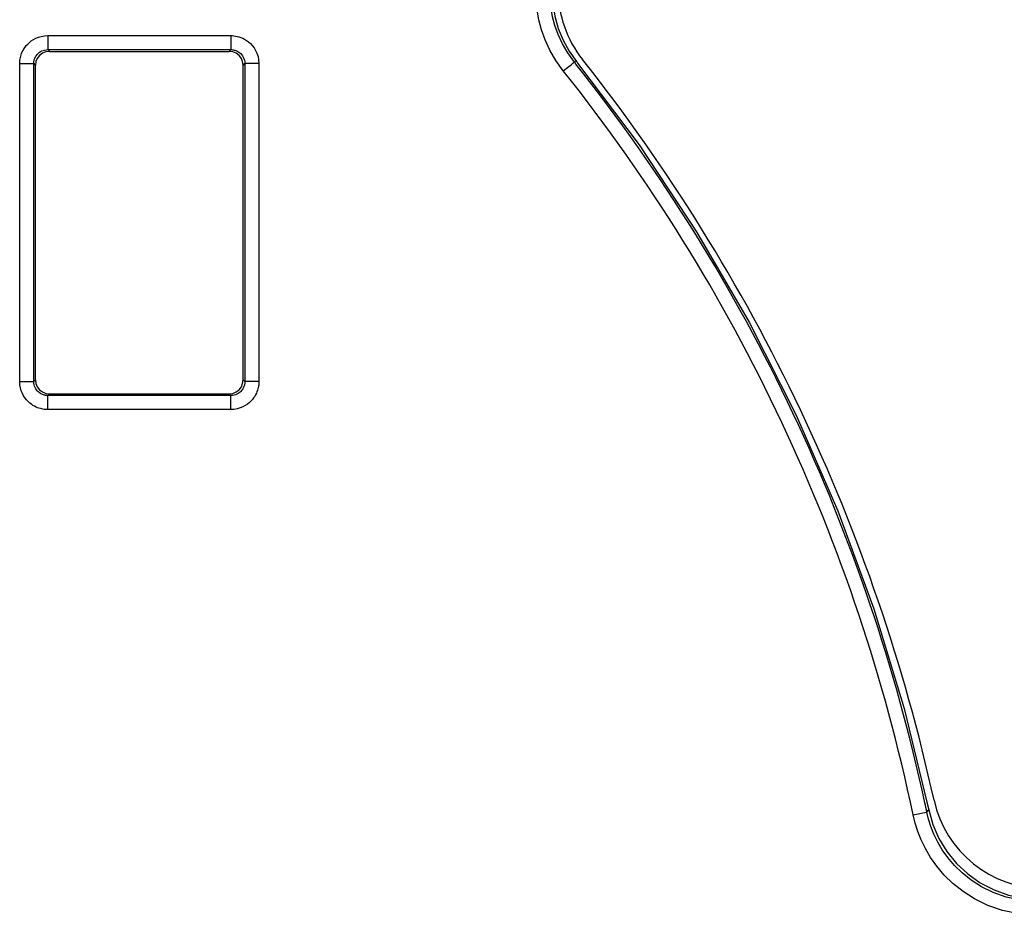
# Model space of a CAD drawing. Header units: inches. Extents: x -115 to 727, y 98 to 694.
# Tile 33 of 37: x 264 to 289, y 593 to 615. Entities that reach past the tile are written whole.
import ezdxf

# ---------------------------------------------------------------- set-up
doc = ezdxf.new("R2010")
doc.units = ezdxf.units.IN
doc.header["$MEASUREMENT"] = 0
doc.layers.add('Capa 1', color=7, linetype='Continuous')

# ---------------------------------------------------------------- blocks, each defined once
blk = doc.blocks.new('block 49')
at = {"layer": 'Capa 1', "color": 250, "lineweight": 25}
blk.add_open_spline([(286.757, 595.498), (287.043, 594.198), (288.194, 593.272), (289.525, 593.272)], degree=3, dxfattribs=at)
blk = doc.blocks.new('block 50')
at = {"layer": 'Capa 1', "color": 250, "lineweight": 25}
blk.add_open_spline([(286.757, 595.498), (285.256, 602.325), (282.22, 608.721), (277.881, 614.2)], degree=3, dxfattribs=at)
blk = doc.blocks.new('block 51')
at = {"layer": 'Capa 1', "color": 250, "lineweight": 25}
blk.add_open_spline([(277.268, 615.96), (277.268, 615.321), (277.483, 614.701), (277.88, 614.2)], degree=3, dxfattribs=at)
blk = doc.blocks.new('block 280')
at = {"layer": 'Capa 1', "color": 250, "lineweight": 25}
blk.add_lwpolyline([(263.675, 614.094), (263.675, 614.123), (263.677, 614.153), (263.681, 614.183), (263.685, 614.214), (263.692, 614.247), (263.7, 614.281), (263.711, 614.315), (263.724, 614.352), (263.739, 614.389), (263.759, 614.428), (263.782, 614.468), (263.809, 614.508), (263.841, 614.549), (263.877, 614.589), (263.919, 614.629), (263.967, 614.667), (264.021, 614.702), (264.081, 614.735), (264.148, 614.762), (264.221, 614.783), (264.3, 614.797), (264.383, 614.802)], dxfattribs=at)
blk = doc.blocks.new('block 281')
at = {"layer": 'Capa 1', "color": 250, "lineweight": 25}
blk.add_lwpolyline([(263.675, 606.07), (263.675, 614.094)], dxfattribs=at)
blk = doc.blocks.new('block 282')
at = {"layer": 'Capa 1', "color": 250, "lineweight": 25}
blk.add_lwpolyline([(264.383, 605.361), (264.354, 605.362), (264.324, 605.363), (264.294, 605.367), (264.262, 605.372), (264.23, 605.378), (264.196, 605.386), (264.161, 605.396), (264.125, 605.41), (264.088, 605.426), (264.049, 605.445), (264.009, 605.468), (263.969, 605.495), (263.928, 605.527), (263.888, 605.562), (263.848, 605.604), (263.81, 605.653), (263.774, 605.707), (263.742, 605.768), (263.715, 605.834), (263.694, 605.907), (263.68, 605.986), (263.675, 606.07)], dxfattribs=at)
blk = doc.blocks.new('block 283')
at = {"layer": 'Capa 1', "color": 250, "lineweight": 25}
blk.add_lwpolyline([(269.006, 605.361), (264.383, 605.361)], dxfattribs=at)
blk = doc.blocks.new('block 284')
at = {"layer": 'Capa 1', "color": 250, "lineweight": 25}
blk.add_lwpolyline([(269.714, 606.07), (269.714, 606.041), (269.712, 606.01), (269.708, 605.979), (269.704, 605.949), (269.697, 605.917), (269.689, 605.883), (269.678, 605.848), (269.665, 605.812), (269.65, 605.774), (269.63, 605.736), (269.607, 605.696), (269.58, 605.655), (269.548, 605.615), (269.512, 605.574), (269.47, 605.535), (269.422, 605.497), (269.368, 605.461), (269.307, 605.429), (269.241, 605.402), (269.168, 605.38), (269.089, 605.367), (269.006, 605.361)], dxfattribs=at)
blk = doc.blocks.new('block 285')
at = {"layer": 'Capa 1', "color": 250, "lineweight": 25}
blk.add_lwpolyline([(269.714, 614.094), (269.714, 606.07)], dxfattribs=at)
blk = doc.blocks.new('block 286')
at = {"layer": 'Capa 1', "color": 250, "lineweight": 25}
blk.add_lwpolyline([(269.006, 614.803), (269.044, 614.801), (269.083, 614.798), (269.124, 614.792), (269.166, 614.783), (269.21, 614.772), (269.256, 614.756), (269.304, 614.736), (269.352, 614.711), (269.402, 614.682), (269.451, 614.646), (269.5, 614.602), (269.547, 614.553), (269.59, 614.494), (269.63, 614.43), (269.664, 614.356), (269.691, 614.276), (269.707, 614.188), (269.714, 614.095)], dxfattribs=at)
blk = doc.blocks.new('block 287')
at = {"layer": 'Capa 1', "color": 250, "lineweight": 25}
blk.add_lwpolyline([(264.383, 614.803), (269.006, 614.803)], dxfattribs=at)
blk = doc.blocks.new('block 447')
at = {"layer": 'Capa 1', "color": 250, "lineweight": 25}
blk.add_lwpolyline([(263.675, 606.07), (263.766, 606.07), (263.85, 606.07), (263.924, 606.07), (263.98, 606.07), (264.016, 606.07), (264.029, 606.07)], dxfattribs=at)
blk = doc.blocks.new('block 448')
at = {"layer": 'Capa 1', "color": 250, "lineweight": 25}
blk.add_lwpolyline([(264.383, 605.361), (264.383, 605.452), (264.383, 605.537), (264.383, 605.61), (264.383, 605.666), (264.383, 605.702), (264.383, 605.715)], dxfattribs=at)
blk = doc.blocks.new('block 449')
at = {"layer": 'Capa 1', "color": 250, "lineweight": 25}
blk.add_lwpolyline([(269.006, 605.361), (269.006, 605.452), (269.006, 605.537), (269.006, 605.61), (269.006, 605.666), (269.006, 605.702), (269.006, 605.715)], dxfattribs=at)
blk = doc.blocks.new('block 450')
at = {"layer": 'Capa 1', "color": 250, "lineweight": 25}
blk.add_lwpolyline([(269.714, 606.07), (269.623, 606.07), (269.539, 606.07), (269.465, 606.07), (269.409, 606.07), (269.373, 606.07), (269.36, 606.07)], dxfattribs=at)
blk = doc.blocks.new('block 451')
at = {"layer": 'Capa 1', "color": 250, "lineweight": 25}
blk.add_lwpolyline([(269.714, 614.094), (269.623, 614.094), (269.539, 614.094), (269.465, 614.094), (269.409, 614.094), (269.373, 614.094), (269.36, 614.094)], dxfattribs=at)
blk = doc.blocks.new('block 452')
at = {"layer": 'Capa 1', "color": 250, "lineweight": 25}
blk.add_lwpolyline([(269.006, 614.803), (269.006, 614.711), (269.006, 614.626), (269.006, 614.554), (269.006, 614.497), (269.006, 614.461), (269.006, 614.448)], dxfattribs=at)
blk = doc.blocks.new('block 453')
at = {"layer": 'Capa 1', "color": 250, "lineweight": 25}
blk.add_lwpolyline([(264.383, 614.803), (264.383, 614.711), (264.383, 614.626), (264.383, 614.554), (264.383, 614.497), (264.383, 614.461), (264.383, 614.448)], dxfattribs=at)
blk = doc.blocks.new('block 454')
at = {"layer": 'Capa 1', "color": 250, "lineweight": 25}
blk.add_lwpolyline([(263.675, 614.094), (263.766, 614.094), (263.85, 614.094), (263.924, 614.094), (263.98, 614.094), (264.016, 614.094), (264.029, 614.094)], dxfattribs=at)
blk = doc.blocks.new('block 579')
at = {"layer": 'Capa 1', "color": 250, "lineweight": 25}
blk.add_lwpolyline([(264.029, 614.094), (264.029, 614.107), (264.03, 614.123), (264.031, 614.138), (264.034, 614.154), (264.037, 614.17), (264.042, 614.187), (264.047, 614.205), (264.053, 614.223), (264.061, 614.241), (264.071, 614.261), (264.082, 614.281), (264.095, 614.301), (264.112, 614.321), (264.13, 614.342), (264.151, 614.362), (264.175, 614.381), (264.202, 614.397), (264.232, 614.414), (264.265, 614.428), (264.301, 614.438), (264.341, 614.446), (264.383, 614.448)], dxfattribs=at)
blk = doc.blocks.new('block 580')
at = {"layer": 'Capa 1', "color": 250, "lineweight": 25}
blk.add_lwpolyline([(269.006, 614.448), (269.025, 614.448), (269.045, 614.446), (269.065, 614.443), (269.086, 614.438), (269.108, 614.433), (269.131, 614.425), (269.155, 614.415), (269.179, 614.403), (269.204, 614.387), (269.229, 614.369), (269.253, 614.348), (269.276, 614.323), (269.298, 614.294), (269.318, 614.261), (269.335, 614.225), (269.348, 614.185), (269.357, 614.141), (269.36, 614.094)], dxfattribs=at)
blk = doc.blocks.new('block 581')
at = {"layer": 'Capa 1', "color": 250, "lineweight": 25}
blk.add_lwpolyline([(269.36, 606.07), (269.36, 606.055), (269.359, 606.04), (269.358, 606.025), (269.355, 606.009), (269.352, 605.993), (269.348, 605.976), (269.342, 605.959), (269.336, 605.941), (269.328, 605.922), (269.318, 605.903), (269.307, 605.883), (269.293, 605.862), (269.277, 605.842), (269.259, 605.822), (269.238, 605.802), (269.214, 605.783), (269.187, 605.765), (269.157, 605.749), (269.124, 605.736), (269.087, 605.725), (269.048, 605.718), (269.006, 605.716)], dxfattribs=at)
blk = doc.blocks.new('block 582')
at = {"layer": 'Capa 1', "color": 250, "lineweight": 25}
blk.add_lwpolyline([(264.383, 605.716), (264.368, 605.716), (264.354, 605.717), (264.339, 605.719), (264.323, 605.721), (264.306, 605.724), (264.29, 605.729), (264.272, 605.733), (264.254, 605.739), (264.235, 605.747), (264.216, 605.758), (264.196, 605.769), (264.176, 605.782), (264.155, 605.799), (264.135, 605.816), (264.115, 605.838), (264.096, 605.861), (264.079, 605.889), (264.063, 605.918), (264.049, 605.951), (264.038, 605.988), (264.031, 606.027), (264.029, 606.069)], dxfattribs=at)
blk = doc.blocks.new('block 606')
at = {"layer": 'Capa 1', "color": 250, "lineweight": 25}
blk.add_lwpolyline([(286.228, 595.13), (286.317, 595.149), (286.4, 595.166), (286.471, 595.181), (286.526, 595.192), (286.561, 595.2), (286.575, 595.203)], dxfattribs=at)
blk = doc.blocks.new('block 607')
at = {"layer": 'Capa 1', "color": 250, "lineweight": 25}
blk.add_lwpolyline([(277.398, 613.913), (277.469, 613.97), (277.535, 614.021), (277.592, 614.067), (277.636, 614.103), (277.666, 614.125), (277.675, 614.134)], dxfattribs=at)
blk = doc.blocks.new('block 611')
at = {"layer": 'Capa 1', "color": 250, "lineweight": 25}
blk.add_lwpolyline([(289.349, 592.95), (288.949, 592.978), (288.58, 593.056), (288.249, 593.172), (287.954, 593.316), (287.693, 593.482), (287.468, 593.664), (287.272, 593.854), (287.105, 594.051), (286.965, 594.249), (286.85, 594.446), (286.754, 594.642), (286.679, 594.834), (286.62, 595.021), (286.575, 595.203)], dxfattribs=at)
blk = doc.blocks.new('block 612')
at = {"layer": 'Capa 1', "color": 250, "lineweight": 25}
blk.add_lwpolyline([(277.676, 614.134), (277.51, 614.363), (277.375, 614.598), (277.269, 614.828), (277.187, 615.056), (277.127, 615.277), (277.088, 615.492), (277.066, 615.699), (277.059, 615.899)], dxfattribs=at)
blk = doc.blocks.new('block 658')
at = {"layer": 'Capa 1', "color": 250, "lineweight": 25}
blk.add_lwpolyline([(277.398, 613.913), (277.213, 614.175), (277.061, 614.435), (276.94, 614.694), (276.848, 614.95), (276.781, 615.199), (276.737, 615.441), (276.711, 615.675), (276.705, 615.898)], dxfattribs=at)
blk = doc.blocks.new('block 702')
at = {"layer": 'Capa 1', "color": 250, "lineweight": 25}
blk.add_open_spline([(286.228, 595.13), (284.791, 601.994), (281.767, 608.426), (277.398, 613.913)], degree=3, dxfattribs=at)
blk = doc.blocks.new('block 705')
at = {"layer": 'Capa 1', "color": 250, "lineweight": 25}
blk.add_lwpolyline([(289.349, 592.596), (288.896, 592.633), (288.483, 592.715), (288.111, 592.846), (287.78, 593.008), (287.488, 593.195), (287.232, 593.399), (287.013, 593.613), (286.826, 593.834), (286.667, 594.058), (286.538, 594.28), (286.431, 594.499), (286.345, 594.714), (286.276, 594.925), (286.228, 595.13)], dxfattribs=at)
blk = doc.blocks.new('block 816')
at = {"layer": 'Capa 1', "color": 250, "lineweight": 25}
blk.add_lwpolyline([(264.383, 614.448), (264.426, 614.405)], dxfattribs=at)
blk = doc.blocks.new('block 817')
at = {"layer": 'Capa 1', "color": 250, "lineweight": 25}
blk.add_lwpolyline([(268.962, 614.404), (269.005, 614.447)], dxfattribs=at)
blk = doc.blocks.new('block 818')
at = {"layer": 'Capa 1', "color": 250, "lineweight": 25}
blk.add_lwpolyline([(264.383, 614.448), (269.006, 614.448)], dxfattribs=at)
blk = doc.blocks.new('block 895')
at = {"layer": 'Capa 1', "color": 250, "lineweight": 25}
blk.add_lwpolyline([(286.575, 595.203), (286.621, 595.256)], dxfattribs=at)
blk = doc.blocks.new('block 896')
at = {"layer": 'Capa 1', "color": 250, "lineweight": 25}
blk.add_lwpolyline([(277.676, 614.134), (277.729, 614.153)], dxfattribs=at)
blk = doc.blocks.new('block 897')
at = {"layer": 'Capa 1', "color": 250, "lineweight": 25}
blk.add_open_spline([(286.575, 595.203), (286.558, 595.282), (286.542, 595.36), (286.525, 595.439)], degree=3, dxfattribs=at)
blk = doc.blocks.new('block 898')
at = {"layer": 'Capa 1', "color": 250, "lineweight": 25}
blk.add_open_spline([(286.524, 595.439), (285.061, 602.248), (282.046, 608.627), (277.717, 614.081)], degree=3, dxfattribs=at)
blk = doc.blocks.new('block 899')
at = {"layer": 'Capa 1', "color": 250, "lineweight": 25}
blk.add_open_spline([(277.717, 614.081), (277.703, 614.099), (277.689, 614.115), (277.675, 614.134)], degree=3, dxfattribs=at)
blk = doc.blocks.new('block 936')
at = {"layer": 'Capa 1', "color": 250, "lineweight": 25}
blk.add_lwpolyline([(277.729, 614.153), (277.76, 614.11)], dxfattribs=at)
blk = doc.blocks.new('block 937')
at = {"layer": 'Capa 1', "color": 250, "lineweight": 25}
blk.add_lwpolyline([(277.76, 614.11), (279.309, 612.042), (280.761, 609.851), (282.087, 607.572), (283.278, 605.221), (284.33, 602.804), (285.24, 600.331), (286.003, 597.817), (286.573, 595.453)], dxfattribs=at)
blk = doc.blocks.new('block 938')
at = {"layer": 'Capa 1', "color": 250, "lineweight": 25}
blk.add_lwpolyline([(286.573, 595.454), (286.621, 595.256)], dxfattribs=at)
blk = doc.blocks.new('block 939')
at = {"layer": 'Capa 1', "color": 250, "lineweight": 25}
blk.add_lwpolyline([(286.621, 595.256), (286.725, 594.887), (286.875, 594.538), (287.08, 594.204), (287.327, 593.9), (287.608, 593.639), (287.923, 593.416), (288.271, 593.238), (288.639, 593.108), (289.012, 593.031), (289.395, 593.006)], dxfattribs=at)
blk = doc.blocks.new('block 944')
at = {"layer": 'Capa 1', "color": 250, "lineweight": 25}
blk.add_lwpolyline([(277.112, 615.918), (277.13, 615.603), (277.182, 615.292), (277.271, 614.982), (277.394, 614.687), (277.546, 614.41), (277.729, 614.152)], dxfattribs=at)
blk = doc.blocks.new('block 966')
at = {"layer": 'Capa 1', "color": 250, "lineweight": 25}
blk.add_lwpolyline([(264.029, 606.07), (264.072, 606.113)], dxfattribs=at)
blk = doc.blocks.new('block 967')
at = {"layer": 'Capa 1', "color": 250, "lineweight": 25}
blk.add_lwpolyline([(264.029, 614.094), (264.072, 614.051)], dxfattribs=at)
blk = doc.blocks.new('block 968')
at = {"layer": 'Capa 1', "color": 250, "lineweight": 25}
blk.add_lwpolyline([(264.029, 606.07), (264.029, 614.094)], dxfattribs=at)
blk = doc.blocks.new('block 993')
at = {"layer": 'Capa 1', "color": 250, "lineweight": 25}
blk.add_lwpolyline([(269.316, 614.051), (269.359, 614.094)], dxfattribs=at)
blk = doc.blocks.new('block 994')
at = {"layer": 'Capa 1', "color": 250, "lineweight": 25}
blk.add_lwpolyline([(269.36, 606.07), (269.317, 606.113)], dxfattribs=at)
blk = doc.blocks.new('block 995')
at = {"layer": 'Capa 1', "color": 250, "lineweight": 25}
blk.add_lwpolyline([(269.36, 614.094), (269.36, 606.07)], dxfattribs=at)
blk = doc.blocks.new('block 1004')
at = {"layer": 'Capa 1', "color": 250, "lineweight": 25}
blk.add_lwpolyline([(269.006, 605.716), (268.963, 605.759)], dxfattribs=at)
blk = doc.blocks.new('block 1005')
at = {"layer": 'Capa 1', "color": 250, "lineweight": 25}
blk.add_lwpolyline([(264.383, 605.716), (264.426, 605.759)], dxfattribs=at)
blk = doc.blocks.new('block 1006')
at = {"layer": 'Capa 1', "color": 250, "lineweight": 25}
blk.add_lwpolyline([(269.006, 605.716), (264.383, 605.716)], dxfattribs=at)
blk = doc.blocks.new('block 1170')
at = {"layer": 'Capa 1', "color": 250, "lineweight": 25}
blk.add_lwpolyline([(264.427, 605.759), (268.962, 605.759)], dxfattribs=at)
blk = doc.blocks.new('block 1171')
at = {"layer": 'Capa 1', "color": 250, "lineweight": 25}
blk.add_lwpolyline([(268.962, 605.759), (269.056, 605.771), (269.139, 605.806), (269.212, 605.863), (269.27, 605.936), (269.303, 606.019), (269.316, 606.113)], dxfattribs=at)
blk = doc.blocks.new('block 1172')
at = {"layer": 'Capa 1', "color": 250, "lineweight": 25}
blk.add_lwpolyline([(269.316, 606.113), (269.316, 614.05)], dxfattribs=at)
blk = doc.blocks.new('block 1173')
at = {"layer": 'Capa 1', "color": 250, "lineweight": 25}
blk.add_lwpolyline([(269.316, 614.051), (269.303, 614.145), (269.27, 614.228), (269.212, 614.301), (269.139, 614.357), (269.056, 614.392), (268.962, 614.404)], dxfattribs=at)
blk = doc.blocks.new('block 1174')
at = {"layer": 'Capa 1', "color": 250, "lineweight": 25}
blk.add_lwpolyline([(264.427, 614.404), (268.962, 614.404)], dxfattribs=at)
blk = doc.blocks.new('block 1175')
at = {"layer": 'Capa 1', "color": 250, "lineweight": 25}
blk.add_lwpolyline([(264.427, 614.404), (264.332, 614.392), (264.25, 614.357), (264.177, 614.301), (264.12, 614.228), (264.085, 614.145), (264.073, 614.051)], dxfattribs=at)
blk = doc.blocks.new('block 1176')
at = {"layer": 'Capa 1', "color": 250, "lineweight": 25}
blk.add_lwpolyline([(264.072, 606.113), (264.072, 614.05)], dxfattribs=at)
blk = doc.blocks.new('block 1177')
at = {"layer": 'Capa 1', "color": 250, "lineweight": 25}
blk.add_lwpolyline([(264.072, 606.113), (264.086, 606.019), (264.12, 605.936), (264.176, 605.863), (264.249, 605.806), (264.332, 605.771), (264.426, 605.759)], dxfattribs=at)
blk = doc.blocks.new('block 48')
at = {"layer": 'Capa 1'}
for name in ['block 944', 'block 51', 'block 658', 'block 612', 'block 280', 'block 287', 'block 453', 'block 286', 'block 452', 'block 579', 'block 816', 'block 818', 'block 817', 'block 580', 'block 1175', 'block 1174', 'block 1173', 'block 50', 'block 281', 'block 454', 'block 967', 'block 968', 'block 1176', 'block 993', 'block 1172', 'block 451', 'block 995', 'block 285', 'block 607', 'block 899', 'block 896', 'block 898', 'block 936', 'block 937', 'block 702', 'block 282', 'block 447', 'block 966', 'block 582', 'block 1177', 'block 1171', 'block 284', 'block 581', 'block 994', 'block 450', 'block 1005', 'block 1170', 'block 1004', 'block 1006', 'block 448', 'block 449', 'block 283', 'block 897', 'block 938', 'block 49', 'block 606', 'block 705', 'block 895', 'block 611', 'block 939']:
    blk.add_blockref(name, (0, 0), dxfattribs=at)

msp = doc.modelspace()

# ---------------------------------------------------------------- block references
at = {"layer": 'Capa 1'}
msp.add_blockref('block 48', (0, 0), dxfattribs=at)

doc.saveas('drawing.dxf')
